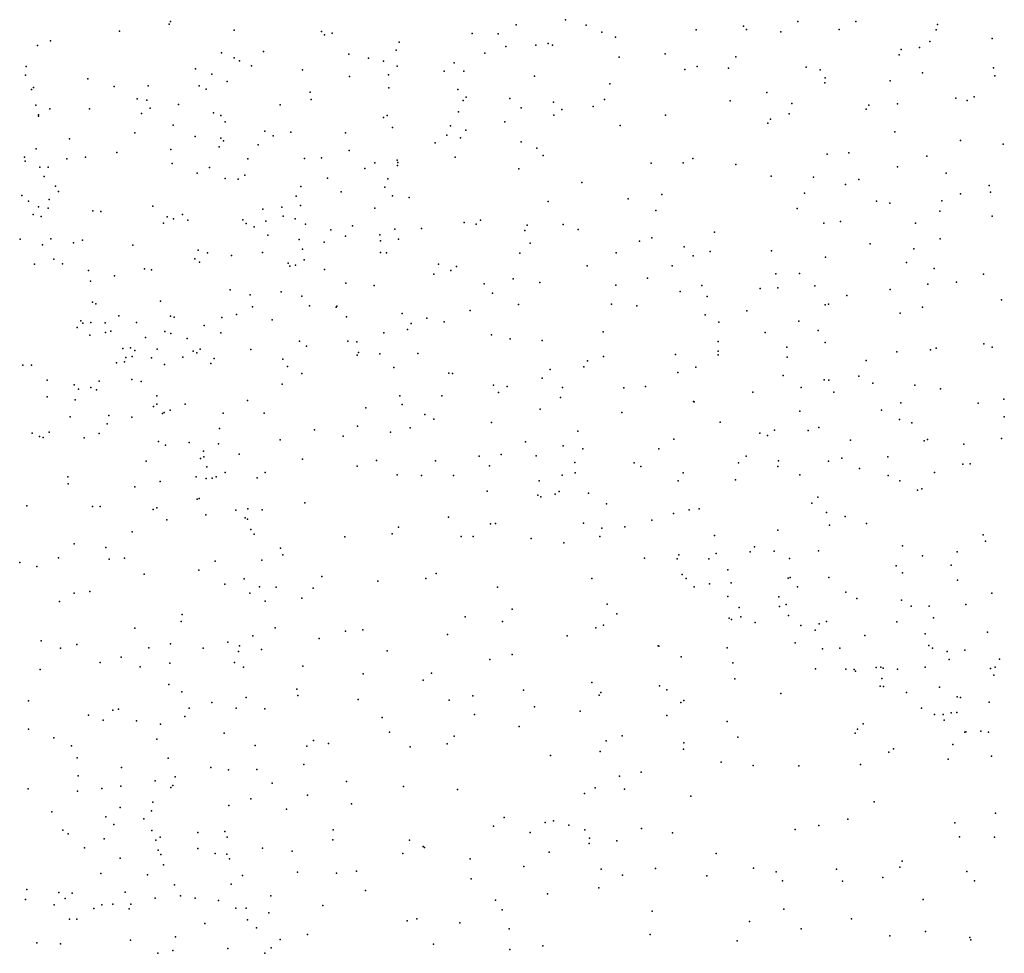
# Model space of a CAD drawing. Header units: metres. Extents: x -25 to 25, y -27.7 to 27.8.
# Tile 76 of 209: x -6.2 to -4.7, y -2.7 to -1.3. Entities that reach past the tile are written whole.
import ezdxf

# ---------------------------------------------------------------- set-up
doc = ezdxf.new("R2010")
doc.units = ezdxf.units.M

msp = doc.modelspace()

# ---------------------------------------------------------------- linework, layer by layer
for p in [(-5.9424, -1.3368, 25.6163), (-5.9403, -1.3329, -12.1669), (-5.4447, -1.3377, -3.2577), (-5.3739, -1.3304, 24.95), (-5.3443, -1.3382, 26.4044), (-5.1187, -1.3398, -8.7994), (-5.0408, -1.333, -0.1994), (-4.9576, -1.3331, 24.4652), (-4.8404, -1.3371, -8.6576), (-6.0137, -1.3468, -3.4871), (-5.8492, -1.3454, 26.087), (-5.7242, -1.3472, -3.296), (-5.7199, -1.3523, 26.2338), (-5.7087, -1.3495, -8.5737), (-5.508, -1.3504, -8.7056), (-5.4707, -1.3507, -9.9849), (-5.3219, -1.3484, -8.788), (-5.1868, -1.3449, -0.7925), (-5.1144, -1.3445, -0.6029), (-5.0653, -1.3478, 24.6908), (-4.9816, -1.3445, -8.7607), (-4.8427, -1.3451, 26.9837), (-6.1315, -1.3673, -3.6378), (-6.1128, -1.3609, 25.3575), (-5.6128, -1.3626, 26.3074), (-5.4595, -1.3688, 26.3735), (-5.4167, -1.3671, -1.1097), (-5.3988, -1.3644, -8.7831), (-5.3928, -1.3667, -9.1793), (-5.3025, -1.3557, -25.9524), (-4.8517, -1.3616, 24.3152), (-4.7621, -1.3575, -3.4988), (-5.8676, -1.3777, 26.3242), (-5.8071, -1.3761, 25.3043), (-5.6848, -1.3797, 25.1781), (-5.6171, -1.3743, 25.109), (-5.4898, -1.3783, -9.6081), (-5.2311, -1.3793, 24.8694), (-4.8954, -1.3808, -3.4366), (-4.8925, -1.3731, 26.8111), (-4.8664, -1.3705, 26.9054), (-6.1476, -1.3975, -4.5377), (-5.8492, -1.3853, 25.3792), (-5.8417, -1.3892, -3.3476), (-5.8244, -1.3967, -12.0019), (-5.6565, -1.3855, -3.2798), (-5.6353, -1.3898, -11.4765), (-5.6155, -1.3971, -8.6878), (-5.5335, -1.3921, -1.2251), (-5.2972, -1.3842, -3.2769), (-5.1853, -1.3975, -3.2954), (-5.1297, -1.3839, 24.7829), (-6.1485, -1.41, -4.4339), (-5.9045, -1.4007, -3.3977), (-5.8811, -1.4085, -8.5398), (-5.7512, -1.4021, -8.598), (-5.6838, -1.4119, -11.6995), (-5.6281, -1.4097, -8.5882), (-5.5483, -1.404, -8.7296), (-5.5198, -1.4043, -9.8468), (-5.4185, -1.4114, -3.2633), (-5.2028, -1.4016, -15.8695), (-5.1401, -1.4, 26.4739), (-5.029, -1.3986, -8.8281), (-5.0091, -1.4022, -3.3762), (-4.8619, -1.4067, -8.7554), (-4.7604, -1.3994, 24.2139), (-4.7586, -1.4109, 27.141), (-6.0589, -1.415, -8.4928), (-6.0214, -1.426, -3.5105), (-5.9724, -1.4253, 26.0644), (-5.8994, -1.4255, 25.962), (-5.8591, -1.4189, 26.0366), (-5.3107, -1.4222, -8.8525), (-5.0021, -1.4208, 26.6168), (-5.0015, -1.4137, 24.6074), (-4.9085, -1.4181, 24.4426), (-6.1397, -1.4303, -1.5897), (-6.1372, -1.4277, -8.4715), (-5.8894, -1.43, 26.8271), (-5.7403, -1.4345, 25.1108), (-5.6276, -1.4281, -11.2493), (-5.5287, -1.4306, -3.2689), (-5.0852, -1.4346, -8.869), (-6.1338, -1.4528, -16.4696), (-5.9883, -1.4438, -8.5365), (-5.9747, -1.4458, 25.1516), (-5.929, -1.452, 25.7024), (-5.7833, -1.4526, -25.0424), (-5.7386, -1.4451, 26.182), (-5.5207, -1.4465, 26.3374), (-5.5166, -1.4415, -8.8443), (-5.4541, -1.4435, -10.179), (-5.3915, -1.4485, -8.8539), (-5.318, -1.445, 26.3945), (-5.1378, -1.4468, -3.3231), (-5.0496, -1.4508, -0.3), (-4.9392, -1.4529, -3.4239), (-4.8979, -1.4512, -8.8182), (-4.8145, -1.4428, 25.2831), (-4.7981, -1.4464, -3.494), (-4.7881, -1.4412, -8.741), (-6.1298, -1.467, -4.503), (-6.1136, -1.4584, 25.7375), (-6.0568, -1.4582, -3.5662), (-5.9819, -1.4648, 27.0654), (-5.9695, -1.4575, -18.0144), (-5.8789, -1.4642, -7.8502), (-5.8683, -1.4679, -24.7266), (-5.6299, -1.4679, 25.1391), (-5.5276, -1.4626, -8.7864), (-5.4377, -1.4566, 26.359), (-5.3906, -1.4671, -15.9813), (-5.3793, -1.4594, -10.4232), (-5.3345, -1.4551, 24.9377), (-5.2308, -1.4674, -3.3029), (-5.0533, -1.4656, 24.7128), (-4.9431, -1.4589, 24.5246), (-6.13, -1.4688, -3.6889), (-5.9369, -1.4818, -3.458), (-5.8619, -1.4769, -3.3913), (-5.6351, -1.4709, -3.2928), (-5.4609, -1.4767, -8.8314), (-5.2957, -1.482, -1.0905), (-5.0838, -1.4789, 26.5138), (-5.0799, -1.4731, -0.6894), (-5.9917, -1.4929, -7.6604), (-5.8051, -1.4902, 25.3546), (-5.768, -1.4917, -8.6487), (-5.6897, -1.4926, 25.216), (-5.622, -1.4851, -11.0733), (-5.5441, -1.4961, -3.2902), (-5.5392, -1.4828, -9.4698), (-5.5168, -1.4888, -9.1717), (-4.9019, -1.4911, 26.7774), (-6.0855, -1.5012, -8.5177), (-5.905, -1.4977, -17.7426), (-5.8682, -1.5001, -24.2103), (-5.8647, -1.504, 26.6103), (-5.815, -1.5098, -11.8198), (-5.7931, -1.4968, -3.36), (-5.561, -1.507, 26.2817), (-5.5247, -1.4997, 25.0628), (-5.4377, -1.5055, -10.6314), (-4.8076, -1.5036, 24.3085), (-4.7462, -1.5089, 27.1327), (-6.133, -1.5155, -4.3479), (-6.0177, -1.5208, -8.5469), (-5.9399, -1.5166, -11.98), (-5.8707, -1.5126, -8.5945), (-5.6844, -1.5179, -8.6953), (-5.4154, -1.5149, -25.8693), (-4.9987, -1.5235, 24.6487), (-4.9679, -1.5213, 26.6641), (-6.1499, -1.5275, -4.2), (-6.1489, -1.5334, -4.5892), (-6.0893, -1.53, -12.0902), (-6.0622, -1.5278, -3.6264), (-5.9382, -1.5368, -18.2116), (-5.8296, -1.5301, 25.4548), (-5.7485, -1.5297, -11.3974), (-5.7241, -1.5287, -8.697), (-5.6473, -1.5359, 25.1882), (-5.6155, -1.5321, -9.914), (-5.6146, -1.535, -9.7189), (-5.5324, -1.5277, -8.8169), (-5.4063, -1.5254, 24.9976), (-5.2514, -1.5363, -3.3277), (-5.2052, -1.5355, 24.8897), (-5.1915, -1.5295, -8.9293), (-5.13, -1.538, 24.8322), (-4.8557, -1.5261, 0.0177), (-6.1278, -1.5419, 25.4159), (-6.1161, -1.5421, -3.7456), (-5.9025, -1.5505, -23.5951), (-5.8847, -1.5426, 25.7675), (-5.6619, -1.5436, 26.1747), (-5.6149, -1.5393, -3.3158), (-5.4409, -1.5442, -3.3043), (-4.8981, -1.5415, 24.4843), (-4.8284, -1.5507, -3.5122), (-6.1217, -1.5551, -7.5135), (-5.8623, -1.558, 25.5954), (-5.8435, -1.5593, -3.4254), (-5.8339, -1.5534, -8.6399), (-5.7155, -1.5578, 26.1046), (-5.6288, -1.5585, -18.0976), (-5.3507, -1.564, -17.9397), (-5.0793, -1.5549, -3.3941), (-5.0182, -1.5563, 25.332), (-4.9724, -1.5667, -0.1376), (-4.9532, -1.5596, -8.9081), (-6.1055, -1.5692, -4.4181), (-6.101, -1.5767, -4.5257), (-5.7534, -1.5696, -8.5618), (-5.6959, -1.5772, 25.272), (-5.6333, -1.5706, 25.2007), (-5.2357, -1.581, 26.3875), (-5.0312, -1.5791, 24.7216), (-4.8074, -1.58, -8.8698), (-4.7663, -1.5681, -3.5567), (-4.7648, -1.5776, 27.0736), (-6.1538, -1.5827, 25.6112), (-6.1444, -1.5906, -3.9879), (-6.1147, -1.5881, -8.5279), (-5.7605, -1.5837, 26.0317), (-5.6223, -1.5828, -10.8017), (-5.5981, -1.5854, -17.7302), (-5.3989, -1.5913, 25.3034), (-5.2841, -1.5872, -26.0398), (-4.9283, -1.5909, 24.5568), (-4.909, -1.5934, -3.4806), (-4.8343, -1.5904, -26.2895), (-6.1377, -1.6096, -4.6185), (-6.13, -1.5986, -3.8664), (-6.1162, -1.6009, -4.2425), (-6.0517, -1.6044, -3.6857), (-6.0403, -1.6055, 25.2681), (-5.9658, -1.5979, -8.5835), (-5.8081, -1.6022, 25.4962), (-5.7809, -1.5991, -8.6977), (-5.7542, -1.5968, -11.1191), (-5.6474, -1.6005, -1.4139), (-5.2447, -1.6042, -8.9489), (-5.0417, -1.6011, 26.5474), (-4.8374, -1.6051, 24.3935), (-6.1262, -1.6125, -23.074), (-5.9506, -1.6221, -23.3718), (-5.9451, -1.613, 26.9474), (-5.9362, -1.6161, -3.5547), (-5.9234, -1.6097, -23.9116), (-5.9158, -1.6181, -24.4836), (-5.837, -1.6175, 25.7893), (-5.8319, -1.6229, -3.4531), (-5.8037, -1.6192, 25.8932), (-5.7791, -1.6123, -8.0095), (-5.7617, -1.6161, 25.4173), (-5.7469, -1.6237, -8.9126), (-5.5195, -1.6211, 25.1151), (-5.5024, -1.6235, -3.3403), (-5.496, -1.6179, -8.8825), (-5.0038, -1.6224, -3.4499), (-4.9798, -1.6198, -8.9466), (-4.8723, -1.6222, -8.9167), (-4.7624, -1.6124, 24.2885), (-5.8204, -1.6274, -16.3541), (-5.7106, -1.6319, -8.7591), (-5.6794, -1.6262, -10.1069), (-5.6188, -1.6309, -10.615), (-5.5806, -1.6298, -3.3511), (-5.4325, -1.6327, 26.269), (-5.4292, -1.6251, 25.0485), (-5.3772, -1.6243, -3.3364), (-5.3558, -1.6311, 24.9977), (-5.1606, -1.6352, 24.8941), (-6.1562, -1.645, -8.5305), (-6.1123, -1.6445, -4.1718), (-6.0796, -1.6505, -8.5586), (-6.0666, -1.6467, -3.7711), (-5.8008, -1.6392, -8.7409), (-5.7562, -1.6457, -8.3697), (-5.7203, -1.6496, -9.8015), (-5.6894, -1.6411, -3.3945), (-5.6401, -1.6391, -10.3407), (-5.6395, -1.6476, 25.2504), (-5.6136, -1.6452, 26.1265), (-5.4246, -1.6511, -8.9355), (-5.2679, -1.6479, 26.3427), (-5.2505, -1.6434, 24.9462), (-4.9374, -1.6517, 26.6876), (-4.8366, -1.6445, 26.8935), (-6.1242, -1.6534, -4.0816), (-5.9944, -1.654, -1.6339), (-5.901, -1.6608, -8.6551), (-5.8875, -1.6648, -17.5346), (-5.8086, -1.6643, 25.6799), (-5.7511, -1.6595, -10.9186), (-5.6394, -1.6644, -16.232), (-5.6307, -1.6648, -25.4752), (-5.4394, -1.6652, -18.1717), (-5.3015, -1.6649, -8.9675), (-5.2039, -1.6563, -3.3836), (-5.1666, -1.6631, -16.0032), (-5.0788, -1.6621, -8.9748), (-4.8744, -1.659, 24.4714), (-6.1078, -1.6738, -4.6142), (-5.9056, -1.6733, 26.5996), (-5.8988, -1.6782, -3.5596), (-5.8529, -1.6685, -11.2267), (-5.7718, -1.6794, 25.518), (-5.7487, -1.6748, -3.4453), (-5.191, -1.669, 26.374), (-5.0014, -1.6709, -0.404), (-4.8852, -1.6784, 0.0315), (-6.1356, -1.681, -4.6794), (-6.0955, -1.6805, -3.9702), (-6.0583, -1.6902, -4.3544), (-5.9778, -1.6875, 26.2171), (-5.9678, -1.6892, -3.64), (-5.7694, -1.6841, -25.0915), (-5.7615, -1.6827, -9.3646), (-5.7199, -1.6889, 25.9646), (-5.556, -1.681, -8.8744), (-5.5384, -1.6903, 25.1704), (-5.5302, -1.6846, -3.3777), (-5.3428, -1.6833, -3.373), (-5.2212, -1.6833, -8.9824), (-5.0386, -1.6943, -0.7372), (-4.8454, -1.6871, -8.9412), (-6.0553, -1.7054, 26.0741), (-6.0209, -1.6978, -11.6723), (-5.6891, -1.7084, 25.3814), (-5.563, -1.6952, 25.2727), (-5.4492, -1.702, -3.382), (-5.411, -1.7072, 25.0795), (-5.2563, -1.7009, -3.4015), (-5.0723, -1.695, 24.8255), (-4.8134, -1.7068, -3.5849), (-4.7746, -1.6952, -16.0609), (-5.8548, -1.7178, -9.1178), (-5.782, -1.7209, -10.748), (-5.6484, -1.7114, -3.4265), (-5.4906, -1.7091, -8.9139), (-5.3019, -1.711, 25.0064), (-5.2097, -1.7202, 24.9659), (-5.1787, -1.7118, -3.4258), (-5.0951, -1.7157, 26.4286), (-5.0694, -1.715, -3.4658), (-5.0167, -1.7119, -18.0613), (-4.9083, -1.7174, -8.9746), (-4.8546, -1.7098, 26.8068), (-6.0525, -1.7357, -4.164), (-5.9548, -1.7343, -3.704), (-5.8264, -1.7248, -8.7146), (-5.7522, -1.7271, 25.789), (-5.4786, -1.7227, -25.7932), (-5.1707, -1.7274, -1.0857), (-4.9707, -1.7261, 26.6125), (-4.7488, -1.7324, -3.6343), (-6.0476, -1.7381, -3.9253), (-5.8229, -1.742, -9.6067), (-5.741, -1.7406, 25.6487), (-5.7028, -1.7428, 25.4974), (-5.7019, -1.7413, -3.4816), (-5.511, -1.7474, 26.1155), (-5.4413, -1.7389, 26.18), (-5.3082, -1.7386, -8.9806), (-5.2719, -1.7409, 26.2758), (-5.114, -1.7481, 24.9159), (-5.0016, -1.7393, -0.5776), (-4.9967, -1.7383, 24.7437), (-4.8621, -1.7428, 24.4765), (-6.0689, -1.7624, -8.567), (-6.0549, -1.7649, -11.4741), (-6.0343, -1.765, -4.6018), (-6.0144, -1.7552, -4.5256), (-5.9893, -1.7647, -3.8159), (-5.9407, -1.7558, -8.9787), (-5.9355, -1.757, -11.082), (-5.8667, -1.7577, -7.7888), (-5.8459, -1.7534, -24.9022), (-5.7945, -1.7609, -3.5523), (-5.6879, -1.7565, 25.8618), (-5.6084, -1.7516, -8.8708), (-5.5729, -1.7586, 25.2762), (-5.5479, -1.7635, -3.4413), (-5.1738, -1.7538, 25.3371), (-5.1544, -1.7642, 26.3438), (-5.0394, -1.763, -0.1611), (-4.894, -1.7515, -3.5553), (-6.0744, -1.772, -16.8587), (-6.0663, -1.7657, -4.6656), (-6.026, -1.777, -11.2861), (-5.9486, -1.7777, 26.9204), (-5.8921, -1.7689, -10.9117), (-5.6005, -1.7747, -1.4416), (-5.5954, -1.7662, 26.0142), (-5.3201, -1.778, -3.4443), (-5.0879, -1.779, -3.4889), (-5.0118, -1.7764, -3.5088), (-6.056, -1.7828, -1.7196), (-6.0338, -1.7792, -4.057), (-5.9764, -1.786, -23.2049), (-5.9399, -1.7806, -8.6492), (-5.9168, -1.7874, 25.2425), (-5.8683, -1.7795, -9.8318), (-5.7557, -1.7917, -1.5347), (-5.686, -1.7916, 25.7757), (-5.6732, -1.7926, -8.8348), (-5.6347, -1.7793, 25.9256), (-5.4801, -1.7826, 25.2105), (-5.4536, -1.7882, -3.4478), (-5.4075, -1.7906, -8.9729), (-5.1553, -1.792, -3.4749), (-6.0088, -1.802, -4.2368), (-5.998, -1.8009, -9.2214), (-5.9919, -1.8048, -3.8841), (-5.9597, -1.8031, -24.2851), (-5.9078, -1.8059, -24.653), (-5.8978, -1.8031, -10.2936), (-5.8253, -1.8035, -8.731), (-5.7457, -1.7984, -8.2748), (-5.1552, -1.8057, 24.9761), (-5.0566, -1.8003, 26.4568), (-5.0016, -1.7934, 25.3224), (-4.8988, -1.8069, 24.6153), (-4.8507, -1.8041, -3.6029), (-4.8427, -1.8016, -8.9909), (-4.7744, -1.7951, 26.9041), (-4.7623, -1.8002, 25.239), (-6.0065, -1.8212, -4.1404), (-6.0047, -1.8148, -17.1746), (-5.9953, -1.8134, -4.3148), (-5.9678, -1.8155, -9.422), (-5.923, -1.8143, -3.7788), (-5.9026, -1.8083, -10.5417), (-5.8779, -1.8161, -3.701), (-5.7794, -1.8172, -3.6), (-5.673, -1.8115, 25.6852), (-5.6709, -1.8079, 25.5712), (-5.6404, -1.8097, -18.4227), (-5.5859, -1.8091, 25.3535), (-5.3427, -1.8199, -1.2823), (-5.3197, -1.8133, -16.1153), (-5.2162, -1.8108, 26.2766), (-5.1553, -1.8112, -9.0094), (-5.0562, -1.8144, 24.8783), (-4.943, -1.8192, 24.6975), (-6.1525, -1.826, 25.9641), (-6.1397, -1.8259, -22.9158), (-6.0182, -1.8226, -4.6474), (-5.9493, -1.825, -10.1145), (-5.8827, -1.8236, -8.6942), (-5.7728, -1.828, -7.9328), (-5.6203, -1.8294, 25.4856), (-5.3963, -1.832, -18.3825), (-5.348, -1.8284, -8.992), (-5.1871, -1.8287, -17.641), (-6.1175, -1.8472, -9.0269), (-6.043, -1.8486, -4.7326), (-5.996, -1.8466, -8.6105), (-5.9824, -1.8491, -4.0118), (-5.7522, -1.8377, -8.7878), (-5.5415, -1.8375, -8.9243), (-5.5359, -1.8379, -3.4995), (-5.4074, -1.8445, -3.4763), (-5.2131, -1.8366, -3.4843), (-5.0619, -1.8405, -18.3229), (-5.0029, -1.8471, 26.5171), (-4.9966, -1.8474, 24.8045), (-4.9536, -1.8415, 0.0477), (-6.0788, -1.8543, 26.1505), (-6.0727, -1.8605, -10.6591), (-6.0549, -1.8581, -10.4717), (-6.0466, -1.8614, -23.7221), (-5.7802, -1.853, 25.274), (-5.4775, -1.8547, 25.2802), (-5.4575, -1.8567, 26.0318), (-5.3784, -1.8579, 26.0933), (-5.2903, -1.8584, -26.0072), (-5.2594, -1.8564, 26.204), (-5.0362, -1.858, -9.0149), (-4.9334, -1.8517, -9.0088), (-4.8729, -1.8544, -18.219), (-4.8363, -1.8597, 24.4706), (-6.1172, -1.8711, -4.8347), (-6.0774, -1.8757, -10.2977), (-5.9603, -1.87, -4.3907), (-5.8301, -1.8764, -3.7162), (-5.6115, -1.8697, 25.5637), (-5.5515, -1.8698, 25.4173), (-5.4703, -1.8649, -3.5027), (-5.3812, -1.8722, 25.1983), (-5.1905, -1.8778, -9.0238), (-5.1055, -1.8645, 26.3479), (-4.9895, -1.8645, -3.5532), (-4.7453, -1.8748, -3.68), (-5.9647, -1.8852, -4.1041), (-5.9599, -1.8819, -4.5654), (-5.9408, -1.8903, 26.7403), (-5.9196, -1.882, -3.856), (-5.6605, -1.8871, -25.28), (-5.6081, -1.8821, -8.9086), (-5.4104, -1.889, -8.9897), (-5.1895, -1.8786, 25.0427), (-5.0382, -1.8919, 26.4476), (-4.9207, -1.8903, 26.6162), (-4.8934, -1.88, -3.6), (-4.7821, -1.8805, -16.1622), (-6.0843, -1.9002, -10.0611), (-6.0292, -1.8979, -8.8602), (-5.9959, -1.9007, -7.6428), (-5.952, -1.8953, -4.1895), (-5.9495, -1.8939, -4.313), (-5.8651, -1.8946, -3.7942), (-5.8063, -1.8945, -8.4976), (-5.5759, -1.8966, 25.742), (-5.5631, -1.9032, -16.3347), (-5.2931, -1.8938, -3.5071), (-4.8952, -1.904, 24.6622), (-4.7448, -1.9, -9.0118), (-6.0315, -1.91, 27.0844), (-5.8705, -1.9167, -8.7109), (-5.7342, -1.9188, -3.6778), (-5.6724, -1.9134, -3.6199), (-5.5968, -1.9156, -3.5745), (-5.4803, -1.908, -8.9628), (-5.1521, -1.9076, -3.5147), (-5.0742, -1.919, -9.0358), (-5.026, -1.9196, -0.6713), (-5.0106, -1.9153, -16.1272), (-4.8772, -1.9088, -26.2161), (-6.1387, -1.9235, -4.8923), (-6.1282, -1.9284, -8.5356), (-6.1233, -1.9296, -18.6672), (-6.1143, -1.9219, -9.7309), (-6.0642, -1.9302, -4.814), (-6.0429, -1.924, 26.3044), (-5.7834, -1.9331, -17.2561), (-5.6927, -1.9277, -8.8494), (-5.6249, -1.9222, 25.3041), (-5.3562, -1.9206, 26.0326), (-5.2186, -1.9322, 26.167), (-5.0955, -1.9235, 25.007), (-5.0843, -1.9267, -3.5323), (-4.9653, -1.9333, 24.8263), (-4.8598, -1.9342, 0.1324), (-4.8549, -1.9323, 24.5678), (-4.7488, -1.9309, 26.8199), (-5.9576, -1.9355, -8.6438), (-5.9478, -1.9404, -4.6745), (-5.914, -1.9368, -4.3577), (-5.8718, -1.9385, -3.882), (-5.4314, -1.936, -3.55), (-5.3774, -1.9414, 25.3278), (-5.3492, -1.946, -3.5375), (-5.2401, -1.9461, -3.5336), (-4.8028, -1.939, -3.6201), (-5.8975, -1.9599, -4.2055), (-5.8931, -1.9491, -1.6698), (-5.8925, -1.9574, -4.4734), (-5.8421, -1.9535, -16.8833), (-5.7512, -1.9609, -8.2577), (-5.6452, -1.9624, -8.8904), (-5.4979, -1.9562, 25.6595), (-5.4663, -1.9539, 25.8139), (-5.4161, -1.9557, -25.8259), (-5.115, -1.9565, 26.2512), (-4.9779, -1.9592, 26.4889), (-4.9117, -1.9575, 25.2621), (-5.9756, -1.9638, 26.8801), (-5.8886, -1.9716, -4.1276), (-5.6729, -1.9709, -3.6905), (-5.5606, -1.9632, -1.4344), (-5.483, -1.9701, 25.5657), (-5.3606, -1.9656, -17.5179), (-5.2758, -1.966, 25.2284), (-5.2661, -1.9712, -9.022), (-5.126, -1.9658, -9.0501), (-5.0698, -1.971, 0.0364), (-5.0685, -1.9629, -0.1442), (-4.997, -1.9637, 24.9177), (-4.9524, -1.9742, -9.0491), (-4.8045, -1.9678, 24.4756), (-4.7938, -1.9674, -9.039), (-6.0876, -1.9861, -8.5437), (-5.9037, -1.9862, 25.2906), (-5.8892, -1.9882, -4.5981), (-5.8808, -1.9881, -4.2798), (-5.8752, -1.986, -4.4005), (-5.8623, -1.98, -3.997), (-5.8162, -1.9877, -3.8637), (-5.8046, -1.9798, -8.7623), (-5.6153, -1.9834, -3.6492), (-5.5808, -1.9839, -8.9302), (-5.5346, -1.9841, -3.6179), (-5.3788, -1.9838, 25.3401), (-5.3601, -1.9802, 25.9268), (-5.2051, -1.9801, 25.1821), (-5.1304, -1.9903, -3.5492), (-5.0382, -1.9831, -0.4364), (-4.9114, -1.9842, 26.5648), (-4.8449, -1.9798, -3.5753), (-6.0872, -1.996, -4.8819), (-5.9918, -2.0005, 26.6), (-5.9553, -1.9928, -4.7566), (-5.4119, -1.9917, 25.4406), (-5.2127, -1.9918, 25.3251), (-4.8947, -1.9917, 24.7511), (-4.8633, -2.0034, -17.5464), (-5.9021, -2.0183, -8.6872), (-5.8993, -2.0172, -4.7128), (-5.4865, -2.0065, -8.9689), (-5.4138, -2.0122, 25.533), (-5.4094, -2.0149, -3.6082), (-5.3888, -2.0109, 25.7934), (-5.383, -2.0069, -9.0066), (-5.341, -2.0096, -3.5881), (-5.0124, -2.0151, 25.0118), (-4.8691, -2.0052, 24.6645), (-6.1465, -2.0278, -8.5069), (-6.0526, -2.0288, -23.8974), (-6.0412, -2.0288, -1.7804), (-5.9656, -2.0328, -8.6254), (-5.9599, -2.0304, -23.1078), (-5.8296, -2.0321, -4.0446), (-5.7478, -2.0232, -3.8415), (-5.3153, -2.0249, -9.0185), (-5.1824, -2.0319, -9.0622), (-5.0207, -2.0239, 26.3697), (-5.8898, -2.0405, -24.7341), (-5.847, -2.034, -4.5427), (-5.8335, -2.045, -4.4625), (-5.8299, -2.0466, -4.1469), (-5.8089, -2.0335, -3.9767), (-5.5421, -2.0438, -3.6922), (-5.2193, -2.0388, 26.0049), (-5.1966, -2.0333, -3.5755), (-4.9998, -2.0373, -9.073), (-4.9731, -2.043, 26.4401), (-5.9457, -2.0475, -7.7207), (-5.8255, -2.0614, -4.3735), (-5.6134, -2.0581, -3.7506), (-5.4816, -2.0536, -25.578), (-5.4745, -2.0531, -17.3603), (-5.3481, -2.0525, 25.6679), (-5.3221, -2.0597, 25.7727), (-5.2889, -2.0576, 25.4068), (-5.2502, -2.0484, 25.9174), (-4.9956, -2.0553, -3.5617), (-4.9425, -2.0528, 24.9305), (-5.9956, -2.065, -4.8466), (-5.8205, -2.0684, -7.9181), (-5.6907, -2.0722, -18.6926), (-5.6228, -2.068, -8.9195), (-5.5239, -2.0714, -8.9617), (-5.5067, -2.0718, 25.3329), (-5.4235, -2.0745, -3.6686), (-5.325, -2.0717, 25.5759), (-5.1604, -2.07, 25.2789), (-5.0697, -2.0624, 26.2181), (-4.7752, -2.0693, -9.0892), (-6.0786, -2.082, 27.0369), (-6.0335, -2.0873, -22.8491), (-5.7829, -2.0882, -8.7876), (-5.3766, -2.0805, -9.0142), (-5.1031, -2.0863, -3.589), (-4.8909, -2.0852, 26.5258), (-4.772, -2.0784, -3.5704), (-6.1011, -2.1023, -7.5967), (-6.0064, -2.1027, -8.5732), (-5.7794, -2.0977, -8.3238), (-5.261, -2.1025, -9.0514), (-5.2138, -2.1037, 25.808), (-5.2115, -2.0978, 25.4179), (-5.1684, -2.1037, -0.9821), (-5.1581, -2.0958, 25.9516), (-5.1091, -2.0935, 26.05), (-5.0749, -2.0928, -0.6928), (-5.053, -2.1034, -9.0856), (-5.0113, -2.092, 25.1081), (-4.8622, -2.0991, 25.21), (-4.8122, -2.0935, 24.595), (-6.1568, -2.1089, 25.3793), (-6.1322, -2.1146, -4.9504), (-6.0286, -2.1041, 26.7452), (-5.8763, -2.1072, -4.7417), (-5.8096, -2.1054, -4.2739), (-4.9, -2.1139, -3.5477), (-4.8211, -2.1125, 26.5959), (-5.9785, -2.1258, -24.3649), (-5.8999, -2.1197, -8.6748), (-5.7233, -2.1291, -3.9545), (-5.5744, -2.132, -3.7682), (-5.5595, -2.1245, -17.1578), (-5.3364, -2.132, -3.6471), (-5.2068, -2.1262, -3.5994), (-5.2009, -2.132, 25.6754), (-5.1414, -2.1192, -16.3311), (-5.0547, -2.1312, 26.1242), (-5.0521, -2.1305, 25.2321), (-4.9965, -2.1303, -3.549), (-4.8909, -2.1239, 24.9307), (-5.8626, -2.1402, -8.5023), (-5.8348, -2.1325, -4.6208), (-5.8127, -2.1439, -4.3623), (-5.7891, -2.1443, -8.1626), (-5.7361, -2.1455, -1.5253), (-5.6433, -2.1358, -3.8371), (-5.4716, -2.1441, -3.7055), (-5.1898, -2.1437, 25.5871), (-5.1677, -2.1394, -0.0463), (-5.1365, -2.1379, 25.4012), (-5.0414, -2.1436, -17.4438), (-4.8118, -2.1343, -3.5287), (-6.0786, -2.1529, -4.9069), (-6.0563, -2.1505, -8.512), (-5.8266, -2.1527, -4.5484), (-5.7524, -2.1599, -4.021), (-5.1414, -2.1578, 25.7898), (-5.068, -2.158, 25.9752), (-4.9721, -2.1514, -26.0549), (-4.7628, -2.153, -9.1108), (-6.0996, -2.1647, 26.5725), (-5.8046, -2.1642, -4.2053), (-5.3145, -2.1688, -9.0386), (-5.125, -2.1732, -0.3466), (-5.0671, -2.1721, -9.0946), (-5.0576, -2.1691, -3.545), (-4.9563, -2.1606, 26.3222), (-4.8922, -2.163, 25.0183), (-4.8786, -2.1717, -3.4995), (-4.8525, -2.1714, 26.4819), (-4.7999, -2.1689, 24.6509), (-5.9238, -2.1836, -8.641), (-5.5178, -2.1867, -8.9663), (-5.4507, -2.1759, -1.264), (-5.3005, -2.1825, 25.3126), (-5.1225, -2.1868, 25.5567), (-5.0542, -2.1848, 25.4235), (-4.8462, -2.1883, 24.8645), (-5.9251, -2.1937, -4.7577), (-5.7906, -2.2026, -4.1374), (-5.4646, -2.1935, -16.7172), (-5.3195, -2.1986, -17.2817), (-5.1395, -2.1886, -9.0889), (-5.1361, -2.1907, 0.1471), (-5.102, -2.1949, 25.6383), (-5.0365, -2.1993, 25.2571), (-5.0102, -2.1968, 26.0609), (-4.9997, -2.1934, -9.1019), (-4.8989, -2.194, 25.1032), (-5.9916, -2.2031, -7.7719), (-5.8226, -2.2143, 25.3224), (-5.6896, -2.2075, -8.8598), (-5.6648, -2.2053, 25.3304), (-5.5432, -2.2122, -3.7648), (-5.3717, -2.2141, -3.6507), (-5.3304, -2.2028, -1.1185), (-5.016, -2.2058, -3.4985), (-4.9449, -2.2138, -3.4642), (-4.8583, -2.2113, -3.4375), (-4.7691, -2.2089, 26.5406), (-6.1259, -2.2212, 26.8664), (-6.0749, -2.2263, -8.4689), (-5.9405, -2.2257, -8.6049), (-5.8584, -2.2232, -8.6964), (-5.8416, -2.2283, -4.5171), (-5.7271, -2.218, -3.9854), (-5.241, -2.2285, -3.5776), (-5.2403, -2.2289, -9.0685), (-5.0448, -2.224, 25.5784), (-4.8531, -2.2281, -9.1197), (-6.0984, -2.2319, -8.8041), (-6.0114, -2.2446, -8.5152), (-5.9714, -2.2314, -1.714), (-5.8935, -2.2319, -4.6967), (-5.843, -2.2365, -1.6036), (-5.81, -2.2339, -4.2313), (-5.6297, -2.2356, -8.9086), (-5.4507, -2.2408, -8.9928), (-5.2082, -2.2443, -0.2033), (-5.1421, -2.2313, -0.5713), (-5.0055, -2.2328, 25.8989), (-4.9805, -2.2319, 25.4769), (-4.8477, -2.232, 25.0453), (-4.8266, -2.2367, 26.4276), (-4.8015, -2.2345, 24.7739), (-6.0416, -2.2523, -4.8541), (-5.9838, -2.2583, -4.7931), (-5.9416, -2.2534, -8.6015), (-5.8487, -2.2522, -8.3653), (-5.8358, -2.2589, -4.4529), (-5.7506, -2.2575, -18.883), (-5.4824, -2.2481, -3.7195), (-5.1342, -2.2528, -3.5171), (-4.9221, -2.2592, 26.1717), (-4.8584, -2.2588, -3.3841), (-4.8239, -2.248, -17.2619), (-4.758, -2.2592, -19.3727), (-4.7519, -2.2474, 24.6358), (-6.1275, -2.2622, -8.4229), (-5.664, -2.2684, -3.9165), (-5.5664, -2.2675, -3.8042), (-5.0158, -2.2614, -9.1102), (-4.9723, -2.2619, -19.1056), (-4.9601, -2.2625, 25.6026), (-4.9584, -2.2649, 25.8156), (-4.9287, -2.2593, -3.4093), (-4.9187, -2.2605, 25.4242), (-4.8978, -2.2618, 25.335), (-4.7647, -2.2611, -3.3471), (-4.76, -2.2707, 0.285), (-5.9428, -2.2837, -7.903), (-5.5781, -2.2776, -1.3088), (-5.3362, -2.281, -17.0603), (-5.2395, -2.2856, -18.9523), (-5.1312, -2.2756, -9.0971), (-4.923, -2.2863, -16.5945), (-4.9204, -2.2753, 26.0163), (-4.9181, -2.2866, 25.7434), (-5.9243, -2.2945, -4.7214), (-5.7595, -2.2908, -8.7883), (-5.758, -2.2997, -4.0669), (-5.5072, -2.3003, -3.7595), (-5.4342, -2.292, 1.8016), (-5.3258, -2.2991, -3.6074), (-5.3236, -2.2952, -9.0389), (-5.2288, -2.2915, -0.8276), (-5.0651, -2.2969, -17.2381), (-4.8852, -2.2954, 25.5815), (-4.8377, -2.2875, 25.1483), (-4.8125, -2.3015, 26.3164), (-6.144, -2.3072, 25.3866), (-5.8814, -2.3095, -4.5549), (-5.8321, -2.3024, -8.7068), (-5.6716, -2.3052, -8.8665), (-5.541, -2.3062, -8.9505), (-5.2085, -2.3095, -3.5144), (-5.2044, -2.3069, 0.227), (-4.8074, -2.3026, 25.0113), (-4.7663, -2.3091, 26.4039), (-6.0579, -2.3278, -8.4252), (-6.0231, -2.3209, -23.9006), (-6.0152, -2.3191, -22.9292), (-5.9136, -2.3176, -8.6092), (-5.8463, -2.3179, -4.3943), (-5.8051, -2.3188, -4.2018), (-5.5047, -2.3271, -1.1721), (-5.4187, -2.3157, -3.6671), (-5.353, -2.3221, -1.0014), (-5.2286, -2.3281, 25.2862), (-4.8634, -2.318, 25.9582), (-4.8448, -2.3268, 25.8433), (-4.8324, -2.3269, 25.6717), (-4.8212, -2.3247, 25.4872), (-4.8127, -2.3239, 25.3694), (-6.0372, -2.3352, -4.8064), (-5.9895, -2.3359, -24.2482), (-5.955, -2.3407, -8.5411), (-5.92, -2.3298, -4.6348), (-5.6371, -2.331, -3.8652), (-5.1421, -2.3368, -3.4564), (-4.9472, -2.3405, -3.3483), (-4.831, -2.335, 26.1034), (-6.144, -2.348, -7.709), (-5.8636, -2.3536, -8.6435), (-5.6264, -2.352, -8.8931), (-5.5335, -2.3579, 1.9295), (-5.4406, -2.3441, -8.9906), (-5.2928, -2.3577, -3.5413), (-4.9586, -2.3536, -9.1182), (-4.9552, -2.3477, -16.8292), (-4.8016, -2.3521, 25.7506), (-4.8002, -2.3516, 26.1955), (-4.7786, -2.3508, 25.1438), (-4.7676, -2.3523, 24.9477), (-6.108, -2.3606, -1.8632), (-6.0824, -2.372, -2.5508), (-5.9603, -2.3625, -4.6839), (-5.8192, -2.3713, -24.8648), (-5.7357, -2.3641, -1.3904), (-5.7138, -2.3686, -8.8108), (-5.5436, -2.3688, -3.7467), (-5.3156, -2.3648, -9.0354), (-5.2042, -2.3675, -9.0778), (-5.1268, -2.3594, -9.0973), (-4.8186, -2.3699, -9.1312), (-5.745, -2.3725, -3.9836), (-5.5968, -2.3734, -3.7931), (-5.3954, -2.3856, 2.0364), (-5.3243, -2.3801, 0.0356), (-5.205, -2.3764, -3.463), (-4.9103, -2.3808, -25.8201), (-4.9037, -2.3762, 0.3221), (-6.0746, -2.389, -8.3695), (-5.9441, -2.3893, -4.5794), (-5.7491, -2.3984, -8.7529), (-5.1508, -2.3954, -25.5983), (-5.1051, -2.4, -3.3849), (-4.951, -2.3986, -3.3055), (-4.8253, -2.3908, -3.2594), (-4.7632, -2.3868, 25.941), (-6.011, -2.4027, -4.7241), (-5.8828, -2.4028, -22.0009), (-5.8572, -2.4062, -4.2144), (-5.8165, -2.4057, -4.0894), (-5.2658, -2.4097, -3.4837), (-5.0395, -2.4006, -3.3484), (-6.0729, -2.415, -4.7711), (-5.9626, -2.4221, 25.3324), (-5.9372, -2.4285, -22.2873), (-5.934, -2.4163, -4.4768), (-5.7945, -2.4255, -4.0238), (-5.6883, -2.423, -1.2463), (-5.2967, -2.4153, -0.4224), (-6.1445, -2.4334, -8.3194), (-6.0738, -2.4367, -19.1385), (-6.0392, -2.433, -22.7112), (-6.0118, -2.4296, -21.6769), (-5.9402, -2.4317, -1.5721), (-5.6064, -2.4303, -1.1125), (-5.529, -2.4345, -3.687), (-5.347, -2.44, 25.2927), (-5.3313, -2.4319, -9.0177), (-5.2893, -2.434, 0.2656), (-5.9657, -2.4527, -8.1401), (-5.8252, -2.448, -8.6324), (-5.744, -2.4428, -3.9179), (-5.6811, -2.4549, -8.814), (-5.1945, -2.4441, -3.4029), (-4.9313, -2.4522, -3.2563), (-6.1107, -2.4666, -8.6592), (-6.0127, -2.4605, -8.4964), (-5.9677, -2.4652, -23.4581), (-5.8569, -2.4572, -4.1252), (-5.774, -2.4626, -8.6894), (-4.7574, -2.4683, -9.1336), (-6.0335, -2.4738, -1.7318), (-6.0218, -2.4847, -4.5962), (-5.9786, -2.4764, -23.7291), (-5.4622, -2.4747, -8.9639), (-5.403, -2.4819, -3.5331), (-5.3914, -2.4794, -0.631), (-4.9692, -2.4772, -9.1121), (-4.8156, -2.4822, -3.1818), (-6.095, -2.4926, -4.73), (-6.0874, -2.498, -7.9366), (-5.9675, -2.4934, -4.384), (-5.9012, -2.4963, -4.171), (-5.8628, -2.4948, -19.1157), (-5.7074, -2.4921, -3.8299), (-5.4775, -2.4869, -0.8433), (-5.4249, -2.4961, 1.6722), (-5.3691, -2.4856, -0.2452), (-5.3464, -2.4922, -3.4832), (-5.2649, -2.4906, -3.424), (-5.2205, -2.4966, -9.0566), (-5.0449, -2.4918, 25.2275), (-5.011, -2.4859, -3.2681), (-6.0356, -2.5052, -8.3174), (-5.9616, -2.5071, -8.4119), (-5.9552, -2.5026, -4.2972), (-5.8592, -2.5028, -8.5577), (-5.7078, -2.5066, -8.7591), (-5.5976, -2.507, -0.955), (-5.3399, -2.5121, -19.2467), (-5.3396, -2.5042, -9.0082), (-5.3003, -2.5083, 1.8277), (-4.8089, -2.5022, 25.1353), (-4.7589, -2.5027, -3.1408), (-6.064, -2.5183, -4.6526), (-5.9581, -2.5215, -2.0116), (-5.9013, -2.5191, -8.4861), (-5.8765, -2.5264, -2.2979), (-5.8596, -2.5274, -4.0433), (-5.8086, -2.5185, -3.9667), (-5.7659, -2.5229, -3.8834), (-5.6075, -2.5263, -8.8577), (-5.5784, -2.5161, 25.3135), (-5.5762, -2.5178, -3.6707), (-5.3977, -2.5244, 0.0539), (-5.1581, -2.5264, -3.3168), (-6.0128, -2.5329, -4.4843), (-5.9546, -2.5276, -24.158), (-5.8557, -2.5341, -1.3322), (-5.5106, -2.5338, -8.9172), (-4.8911, -2.5371, -25.5161), (-6.0404, -2.555, -4.5483), (-5.9505, -2.5427, -4.2277), (-5.7586, -2.5531, -8.6646), (-5.7027, -2.5545, -24.9939), (-5.6737, -2.5517, -3.7604), (-5.434, -2.5451, -8.9616), (-5.3229, -2.5489, -25.2856), (-5.2452, -2.5478, -3.3671), (-5.1047, -2.5475, -9.0782), (-5.0721, -2.5524, -3.2578), (-4.9855, -2.5486, -3.2142), (-4.8947, -2.546, -9.1119), (-4.7984, -2.5521, -9.1204), (-5.9736, -2.5567, -23.2507), (-5.8373, -2.5577, 25.3263), (-5.5094, -2.5627, -3.5847), (-5.2923, -2.5574, -9.0118), (-5.1712, -2.5584, -19.5436), (-5.0629, -2.5654, 0.4799), (-4.9768, -2.5659, -9.0985), (-4.9188, -2.5605, -3.1746), (-4.7877, -2.5655, -3.1166), (-6.1465, -2.5777, -21.161), (-6.1007, -2.582, -4.6304), (-6.0814, -2.583, -8.1224), (-6.0057, -2.5819, -22.5036), (-5.935, -2.5712, -8.382), (-5.8534, -2.5703, -2.4663), (-5.6611, -2.5794, -8.7778), (-5.3999, -2.5839, -3.4683), (-5.3262, -2.5753, -3.4172), (-6.1483, -2.5923, -4.7094), (-6.0917, -2.5908, -8.4245), (-5.9626, -2.5901, -1.4879), (-5.9262, -2.5872, -24.3644), (-5.905, -2.5905, -4.0652), (-5.8717, -2.5938, -8.4455), (-5.7965, -2.5872, -8.5936), (-5.4745, -2.5931, -0.4114), (-4.861, -2.592, -3.1295), (-6.1073, -2.6, -8.2621), (-6.0506, -2.605, -4.4936), (-6.039, -2.5999, -22.9939), (-6.0234, -2.5989, -4.4082), (-5.9996, -2.6057, -4.3021), (-5.9974, -2.5987, -8.2706), (-5.8467, -2.6048, -3.9664), (-5.8318, -2.6048, -1.1121), (-5.7996, -2.6113, -22.0323), (-5.7221, -2.6006, -2.0906), (-5.4651, -2.6071, -0.2106), (-5.25, -2.6089, -3.3323), (-5.061, -2.606, -19.8452), (-6.0854, -2.6206, -19.414), (-6.0748, -2.6206, -20.8019), (-5.8301, -2.6213, -21.3108), (-5.6009, -2.6229, -3.6402), (-5.5874, -2.6201, -8.8232), (-5.5258, -2.6256, -8.876), (-5.1101, -2.6236, -9.0572), (-4.964, -2.6201, -3.1582), (-5.8912, -2.6267, -21.0647), (-5.8173, -2.633, -3.8989), (-5.455, -2.6344, -3.4903), (-5.036, -2.6344, -3.1921), (-4.8576, -2.6382, 25.1905), (-6.1321, -2.6542, -8.266), (-5.9979, -2.6506, -4.237), (-5.9335, -2.646, -2.7075), (-5.7834, -2.6495, -1.8161), (-5.7442, -2.6424, -8.6336), (-5.2528, -2.6424, 0.5453), (-5.1279, -2.6516, 25.2604), (-4.9089, -2.6441, -3.1189), (-4.7944, -2.6469, -3.0867), (-4.7927, -2.65, -9.1009), (-6.0982, -2.656, -4.5234), (-5.9373, -2.6654, -20.5909), (-5.8585, -2.6625, -8.3885), (-5.796, -2.6614, -20.8666), (-5.5634, -2.6564, -3.5793), (-5.454, -2.6639, 0.2303), (-5.4066, -2.6589, -3.431), (-5.9588, -2.6693, -4.0956), (-5.8053, -2.6694, -8.4842)]:
    msp.add_point(p)

doc.saveas('drawing.dxf')
